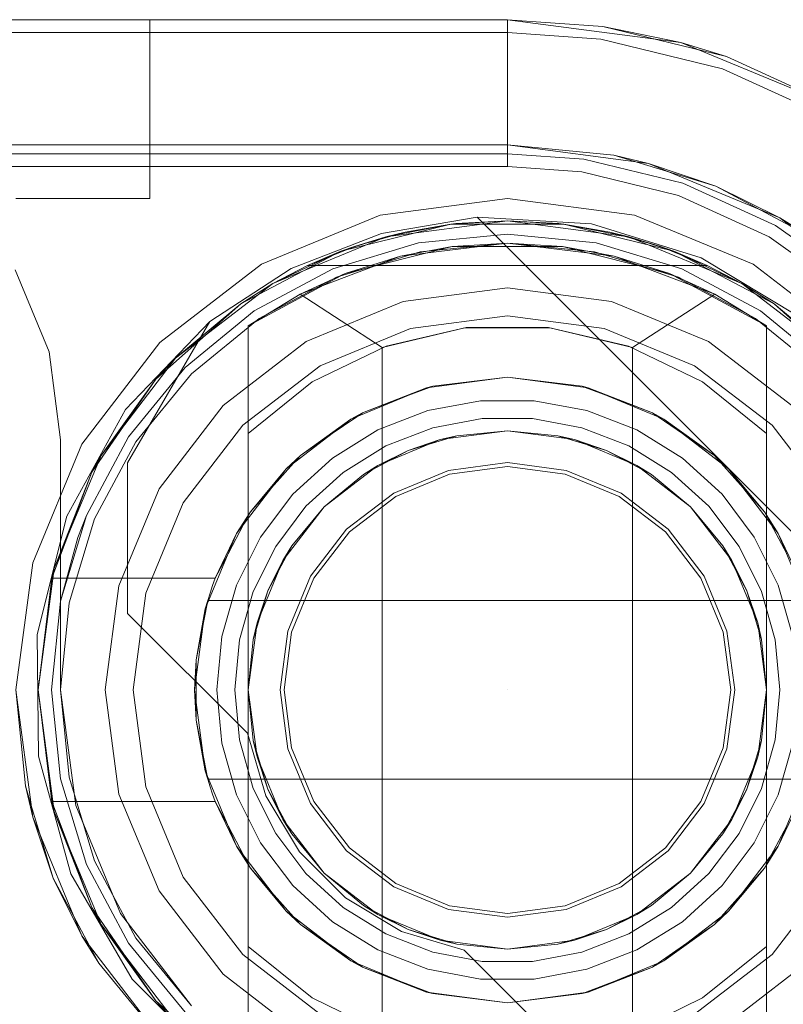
# Model space of a CAD drawing. Extents: x -740 to 300, y 62 to 1112.
# Tile 169 of 180: x 147.833 to 147.966, y 606.333 to 606.505. Entities that reach past the tile are written whole.
import ezdxf

# ---------------------------------------------------------------- set-up
doc = ezdxf.new("R2010")
doc.units = 0
doc.layers.get('0').update_dxf_attribs({"lineweight": 13})
doc.layers.add('ConnectionPoints-A06CPVDOL0', color=7, linetype='Continuous', lineweight=50)

# ---------------------------------------------------------------- blocks, each defined once
blk = doc.blocks.new('Referenz-A06CPVDQL0')
at = {"color": 9, "linetype": 'ByBlock', "lineweight": 13, "ltscale": 0.13, "true_color": 0xc1c9c4}
for p, q in [((147.91821, 606.50505), (146.12133, 606.50505)), ((147.91821, 606.50505), (146.12133, 606.50505)), ((147.83834, 606.50505), (147.83227, 606.50505)), ((147.83227, 606.50505), (147.83834, 606.50505)), ((147.84399, 606.50505), (147.83834, 606.50505)), ((147.83834, 606.50505), (147.84399, 606.50505)), ((147.84884, 606.50505), (147.84399, 606.50505)), ((147.84399, 606.50505), (147.84884, 606.50505)), ((147.85257, 606.50505), (147.84884, 606.50505)), ((147.84884, 606.50505), (147.85257, 606.50505)), ((147.85491, 606.50505), (147.85257, 606.50505)), ((147.85257, 606.50505), (147.85491, 606.50505)), ((147.85571, 606.50505), (147.85491, 606.50505)), ((147.85491, 606.50505), (147.85571, 606.50505)), ((147.85571, 606.4738), (147.85571, 606.50505)), ((147.85571, 606.50505), (147.85571, 606.50505)), ((147.85571, 606.4738), (147.85571, 606.50505)), ((147.94854, 606.50106), (147.91821, 606.50505)), ((147.93489, 606.50386), (147.91821, 606.50505)), ((147.91821, 606.50505), (147.91821, 606.50505)), ((147.91821, 606.50505), (147.91821, 606.50465)), ((147.93489, 606.50386), (147.91821, 606.50505)), ((147.91821, 606.50465), (147.91821, 606.50347)), ((147.91821, 606.50347), (147.91821, 606.50154)), ((147.94854, 606.50106), (147.93489, 606.50386)), ((147.95654, 606.49861), (147.93489, 606.50386)), ((147.91821, 606.50154), (147.91821, 606.49893)), ((147.9768, 606.48935), (147.94854, 606.50106)), ((147.95654, 606.49861), (147.94854, 606.50106)), ((147.91821, 606.49893), (147.91821, 606.49574)), ((147.9768, 606.48935), (147.95654, 606.49861)), ((147.9768, 606.48935), (147.95654, 606.49861)), ((147.91821, 606.49574), (147.91821, 606.49206)), ((147.91821, 606.49206), (147.91821, 606.48803)), ((147.91821, 606.48803), (147.91821, 606.48378)), ((147.91821, 606.48378), (147.91821, 606.48161)), ((146.12133, 606.48318), (147.91821, 606.48318)), ((147.25415, 606.48161), (147.91821, 606.48161)), ((147.91821, 606.48318), (147.78071, 606.48318)), ((147.91821, 606.48318), (147.94288, 606.47993)), ((147.9368, 606.48134), (147.91821, 606.48318)), ((147.91821, 606.48318), (147.91821, 606.48318)), ((147.91821, 606.48161), (147.93155, 606.48066)), ((147.93155, 606.48066), (147.94887, 606.47646)), ((147.9368, 606.48134), (147.95468, 606.47592)), ((147.94288, 606.47993), (147.9368, 606.48134)), ((147.94288, 606.47993), (147.96586, 606.47041)), ((147.95468, 606.47592), (147.94288, 606.47993)), ((147.94887, 606.47646), (147.96508, 606.46905)), ((147.96586, 606.47041), (147.95468, 606.47592)), ((147.95468, 606.47592), (147.97116, 606.46711)), ((147.83227, 606.4738), (147.83834, 606.4738)), ((147.83227, 606.4738), (147.83834, 606.4738)), ((147.83834, 606.4738), (147.84399, 606.4738)), ((147.83834, 606.4738), (147.84399, 606.4738)), ((147.84399, 606.4738), (147.84884, 606.4738)), ((147.84399, 606.4738), (147.84884, 606.4738)), ((147.84884, 606.4738), (147.85257, 606.4738)), ((147.84884, 606.4738), (147.85257, 606.4738)), ((147.85257, 606.4738), (147.85491, 606.4738)), ((147.85257, 606.4738), (147.85491, 606.4738)), ((147.85491, 606.4738), (147.85571, 606.4738)), ((147.85491, 606.4738), (147.85571, 606.4738)), ((147.85571, 606.4738), (147.85571, 606.4738)), ((147.96586, 606.47041), (147.9856, 606.45526)), ((147.97116, 606.46711), (147.96586, 606.47041)), ((147.96508, 606.46905), (147.9796, 606.45871)), ((147.91821, 606.46755), (147.90266, 606.46602)), ((147.90266, 606.46602), (147.91821, 606.46755)), ((147.93375, 606.46602), (147.91821, 606.46755)), ((147.91821, 606.46755), (147.93375, 606.46602)), ((147.90266, 606.46602), (147.88771, 606.46148)), ((147.88771, 606.46148), (147.90266, 606.46602)), ((147.90297, 606.46449), (147.88831, 606.46004)), ((147.91821, 606.46599), (147.90297, 606.46449)), ((147.93345, 606.46449), (147.91821, 606.46599)), ((147.9481, 606.46004), (147.93345, 606.46449)), ((147.9487, 606.46148), (147.93375, 606.46602)), ((147.93375, 606.46602), (147.9487, 606.46148)), ((147.88771, 606.46148), (147.87394, 606.45412)), ((147.87394, 606.45412), (147.88771, 606.46148)), ((147.96248, 606.45412), (147.9487, 606.46148)), ((147.9487, 606.46148), (147.96248, 606.45412)), ((147.88831, 606.46004), (147.8748, 606.45282)), ((147.96161, 606.45282), (147.9481, 606.46004)), ((147.91821, 606.45818), (147.90001, 606.45578)), ((147.91821, 606.45818), (147.90001, 606.45578)), ((147.93641, 606.45578), (147.91821, 606.45818)), ((147.93641, 606.45578), (147.91821, 606.45818)), ((147.90001, 606.45578), (147.88305, 606.44876)), ((147.90001, 606.45578), (147.88305, 606.44876)), ((147.95336, 606.44876), (147.93641, 606.45578)), ((147.95336, 606.44876), (147.93641, 606.45578)), ((147.87394, 606.45412), (147.86186, 606.44421)), ((147.86186, 606.44421), (147.87394, 606.45412)), ((147.97456, 606.44421), (147.96248, 606.45412)), ((147.96248, 606.45412), (147.97456, 606.44421)), ((147.8748, 606.45282), (147.86296, 606.44311)), ((147.91821, 606.4533), (147.90127, 606.45107)), ((147.90127, 606.45107), (147.91821, 606.4533)), ((147.93514, 606.45107), (147.91821, 606.4533)), ((147.91821, 606.4533), (147.93514, 606.45107)), ((147.97345, 606.44311), (147.96161, 606.45282)), ((147.90127, 606.45107), (147.88549, 606.44453)), ((147.88549, 606.44453), (147.90127, 606.45107)), ((147.95093, 606.44453), (147.93514, 606.45107)), ((147.93514, 606.45107), (147.95093, 606.44453)), ((147.88305, 606.44876), (147.86849, 606.43758)), ((147.88305, 606.44876), (147.86849, 606.43758)), ((147.96793, 606.43758), (147.95336, 606.44876)), ((147.96793, 606.43758), (147.95336, 606.44876)), ((147.86186, 606.44421), (147.85195, 606.43213)), ((147.85195, 606.43213), (147.86186, 606.44421)), ((147.88549, 606.44453), (147.87194, 606.43413)), ((147.87194, 606.43413), (147.88549, 606.44453)), ((147.96448, 606.43413), (147.95093, 606.44453)), ((147.95093, 606.44453), (147.96448, 606.43413)), ((147.86296, 606.44311), (147.85325, 606.43127)), ((147.86849, 606.43758), (147.85732, 606.42302)), ((147.86849, 606.43758), (147.85732, 606.42302)), ((147.87194, 606.43413), (147.86154, 606.42058)), ((147.86154, 606.42058), (147.87194, 606.43413)), ((147.97488, 606.42058), (147.96448, 606.43413)), ((147.96448, 606.43413), (147.97488, 606.42058)), ((147.85195, 606.43213), (147.84459, 606.41836)), ((147.84459, 606.41836), (147.85195, 606.43213)), ((147.85325, 606.43127), (147.84603, 606.41776)), ((147.91821, 606.42761), (147.90792, 606.42625)), ((147.9081, 606.42559), (147.91821, 606.42693)), ((147.92849, 606.42625), (147.91821, 606.42761)), ((147.91821, 606.42693), (147.92832, 606.42559)), ((147.90792, 606.42625), (147.89834, 606.42228)), ((147.89868, 606.42169), (147.9081, 606.42559)), ((147.92832, 606.42559), (147.93774, 606.42169)), ((147.93808, 606.42228), (147.92849, 606.42625)), ((147.85732, 606.42302), (147.85029, 606.40606)), ((147.85732, 606.42302), (147.85029, 606.40606)), ((147.89834, 606.42228), (147.8901, 606.41597)), ((147.89059, 606.41548), (147.89868, 606.42169)), ((147.93774, 606.42169), (147.94583, 606.41548)), ((147.94631, 606.41597), (147.93808, 606.42228)), ((147.86154, 606.42058), (147.855, 606.4048)), ((147.855, 606.4048), (147.86154, 606.42058)), ((147.84459, 606.41836), (147.84005, 606.40341)), ((147.84459, 606.41836), (147.84311, 606.41451)), ((147.84311, 606.41451), (147.84459, 606.41836)), ((147.84603, 606.41776), (147.84158, 606.4031)), ((147.84311, 606.41451), (147.84005, 606.40341)), ((147.84005, 606.40341), (147.84311, 606.41451)), ((147.8901, 606.41597), (147.88379, 606.40773)), ((147.88438, 606.40739), (147.89059, 606.41548)), ((147.94583, 606.41548), (147.95204, 606.40739)), ((147.95263, 606.40773), (147.94631, 606.41597)), ((147.88379, 606.40773), (147.87982, 606.39815)), ((147.9566, 606.39815), (147.95263, 606.40773)), ((147.85029, 606.40606), (147.8479, 606.38786)), ((147.85029, 606.40606), (147.8479, 606.38786)), ((147.88048, 606.39797), (147.88438, 606.40739)), ((147.95204, 606.40739), (147.95594, 606.39797)), ((147.855, 606.4048), (147.85277, 606.38786)), ((147.85277, 606.38786), (147.855, 606.4048)), ((147.84005, 606.40341), (147.83852, 606.38786)), ((147.83852, 606.38786), (147.84005, 606.40341)), ((147.84158, 606.4031), (147.84008, 606.38786)), ((147.87982, 606.39815), (147.87846, 606.38786)), ((147.87915, 606.38786), (147.88048, 606.39797)), ((147.95594, 606.39797), (147.95727, 606.38786)), ((147.95795, 606.38786), (147.9566, 606.39815)), ((147.8352, 606.36562), (147.83227, 606.38786)), ((147.83227, 606.38786), (147.83392, 606.3711)), ((147.83852, 606.38786), (147.84005, 606.37232)), ((147.84005, 606.37232), (147.83852, 606.38786)), ((147.84008, 606.38786), (147.84158, 606.37262)), ((147.8479, 606.38786), (147.85029, 606.36966)), ((147.8479, 606.38786), (147.85029, 606.36966)), ((147.85277, 606.38786), (147.855, 606.37093)), ((147.855, 606.37093), (147.85277, 606.38786)), ((147.87846, 606.38786), (147.87982, 606.37758)), ((147.88048, 606.37775), (147.87915, 606.38786)), ((147.95727, 606.38786), (147.95594, 606.37775)), ((147.9566, 606.37758), (147.95795, 606.38786)), ((147.87982, 606.37758), (147.88379, 606.36799)), ((147.88438, 606.36833), (147.88048, 606.37775)), ((147.95594, 606.37775), (147.95204, 606.36833)), ((147.95263, 606.36799), (147.9566, 606.37758)), ((147.84005, 606.37232), (147.84459, 606.35737)), ((147.84459, 606.35737), (147.84005, 606.37232)), ((147.84158, 606.37262), (147.84603, 606.35797)), ((147.8349, 606.36786), (147.83392, 606.3711)), ((147.83392, 606.3711), (147.8352, 606.36562)), ((147.855, 606.37093), (147.86154, 606.35514)), ((147.86154, 606.35514), (147.855, 606.37093)), ((147.85029, 606.36966), (147.85732, 606.35271)), ((147.85029, 606.36966), (147.85732, 606.35271)), ((147.88379, 606.36799), (147.8901, 606.35976)), ((147.89059, 606.36024), (147.88438, 606.36833)), ((147.95204, 606.36833), (147.94583, 606.36024)), ((147.94631, 606.35976), (147.95263, 606.36799)), ((147.83663, 606.36215), (147.8349, 606.36786)), ((147.84378, 606.34489), (147.8352, 606.36562)), ((147.8352, 606.36562), (147.83881, 606.35498)), ((147.83881, 606.35498), (147.83663, 606.36215)), ((147.8901, 606.35976), (147.89834, 606.35344)), ((147.89868, 606.35403), (147.89059, 606.36024)), ((147.94583, 606.36024), (147.93774, 606.35403)), ((147.93808, 606.35344), (147.94631, 606.35976)), ((147.84603, 606.35797), (147.85325, 606.34446)), ((147.84459, 606.35737), (147.85195, 606.34359)), ((147.85195, 606.34359), (147.84459, 606.35737)), ((147.84235, 606.34836), (147.83881, 606.35498)), ((147.83881, 606.35498), (147.84378, 606.34489)), ((147.86154, 606.35514), (147.87194, 606.34159)), ((147.87194, 606.34159), (147.86154, 606.35514)), ((147.96448, 606.34159), (147.97488, 606.35514)), ((147.97488, 606.35514), (147.96448, 606.34159)), ((147.85732, 606.35271), (147.86849, 606.33814)), ((147.85732, 606.35271), (147.86849, 606.33814)), ((147.89834, 606.35344), (147.90792, 606.34947)), ((147.9081, 606.35013), (147.89868, 606.35403)), ((147.93774, 606.35403), (147.92832, 606.35013)), ((147.92849, 606.34947), (147.93808, 606.35344)), ((147.90792, 606.34947), (147.91821, 606.34812)), ((147.91821, 606.3488), (147.9081, 606.35013)), ((147.92832, 606.35013), (147.91821, 606.3488)), ((147.91821, 606.34812), (147.92849, 606.34947)), ((147.84516, 606.3431), (147.84235, 606.34836)), ((147.85744, 606.3271), (147.84378, 606.34489)), ((147.84378, 606.34489), (147.84675, 606.34012)), ((147.85325, 606.34446), (147.86296, 606.33262)), ((147.84675, 606.34012), (147.84516, 606.3431)), ((147.85195, 606.34359), (147.86186, 606.33152)), ((147.86186, 606.33152), (147.85195, 606.34359)), ((147.87194, 606.34159), (147.88549, 606.33119)), ((147.88549, 606.33119), (147.87194, 606.34159)), ((147.95093, 606.33119), (147.96448, 606.34159)), ((147.96448, 606.34159), (147.95093, 606.33119)), ((147.84675, 606.34012), (147.85744, 606.3271)), ((147.86849, 606.33814), (147.88305, 606.32697)), ((147.86849, 606.33814), (147.88305, 606.32697)), ((147.95336, 606.32697), (147.96793, 606.33814)), ((147.95336, 606.32697), (147.96793, 606.33814))]:
    blk.add_line(p, q, dxfattribs=at)
at = {"color": 251, "linetype": 'ByBlock', "lineweight": 13, "ltscale": 0.13, "true_color": 0x636363}
for p, q in [((147.91821, 606.50505), (146.12133, 606.50505)), ((147.94854, 606.50106), (147.91821, 606.50505)), ((147.91821, 606.50505), (147.91821, 606.5028)), ((147.91821, 606.5028), (146.12133, 606.5028)), ((147.91821, 606.5028), (147.93456, 606.50163)), ((147.91821, 606.5028), (147.91821, 606.5024)), ((147.91821, 606.5024), (147.91821, 606.50122)), ((147.91821, 606.50122), (147.91821, 606.49929)), ((147.93456, 606.50163), (147.9558, 606.49648)), ((147.9768, 606.48935), (147.94854, 606.50106)), ((147.91821, 606.49929), (147.91821, 606.49668)), ((147.91821, 606.49668), (147.91821, 606.49349)), ((147.9558, 606.49648), (147.97568, 606.4874)), ((147.91821, 606.49349), (147.91821, 606.48981)), ((147.91821, 606.48981), (147.91821, 606.48578)), ((147.91821, 606.48578), (147.91821, 606.48152)), ((147.91821, 606.48152), (147.91821, 606.47936)), ((146.12133, 606.47936), (147.91821, 606.47936)), ((147.91821, 606.47936), (147.93123, 606.47843)), ((147.93123, 606.47843), (147.94813, 606.47433)), ((147.91821, 606.4738), (147.89597, 606.47087)), ((147.94045, 606.47087), (147.91821, 606.4738)), ((147.94813, 606.47433), (147.96396, 606.4671)), ((147.89597, 606.47087), (147.87524, 606.46229)), ((147.89619, 606.46769), (147.9129, 606.47051)), ((147.9129, 606.47051), (147.89619, 606.46769)), ((147.9129, 606.47051), (148.00085, 606.38256)), ((147.93292, 606.46936), (147.9129, 606.47051)), ((147.9129, 606.47051), (148.00085, 606.38256)), ((147.9129, 606.47051), (147.9129, 606.47051)), ((147.96118, 606.46229), (147.94045, 606.47087)), ((147.95208, 606.46343), (147.93292, 606.46936)), ((147.88039, 606.46154), (147.89619, 606.46769)), ((147.89619, 606.46769), (147.88039, 606.46154)), ((147.96396, 606.4671), (147.97813, 606.45701)), ((147.96925, 606.45308), (147.95208, 606.46343)), ((147.83806, 606.44698), (147.83213, 606.4613)), ((147.83213, 606.4613), (147.83806, 606.44698)), ((147.87524, 606.46229), (147.85744, 606.44863)), ((147.86618, 606.45229), (147.88039, 606.46154)), ((147.88039, 606.46154), (147.86618, 606.45229)), ((147.97897, 606.44863), (147.96118, 606.46229)), ((147.86618, 606.45229), (147.85146, 606.43688)), ((147.85181, 606.42755), (147.86618, 606.45229)), ((147.85181, 606.42755), (147.86618, 606.45229)), ((147.86618, 606.45229), (147.86618, 606.45229)), ((147.85744, 606.44863), (147.84378, 606.43083)), ((147.84008, 606.43161), (147.83806, 606.44698)), ((147.83806, 606.44698), (147.84008, 606.43161)), ((147.85146, 606.43688), (147.84117, 606.41823)), ((147.84378, 606.43083), (147.8352, 606.41011)), ((147.84008, 606.38786), (147.84008, 606.43161)), ((147.84008, 606.43161), (147.84008, 606.38786)), ((147.84008, 606.43161), (147.84008, 606.43161)), ((147.85181, 606.40123), (147.85181, 606.42755)), ((147.85181, 606.42755), (147.85181, 606.42755)), ((147.85181, 606.40123), (147.85181, 606.42755)), ((147.84117, 606.41823), (147.83597, 606.39757)), ((147.8352, 606.41011), (147.83227, 606.38786)), ((147.87274, 606.3803), (147.85181, 606.40123)), ((147.85181, 606.40123), (147.85181, 606.40123)), ((147.87274, 606.3803), (147.85181, 606.40123)), ((147.83597, 606.39757), (147.83621, 606.37627)), ((147.83227, 606.38786), (147.8352, 606.36562)), ((147.84274, 606.36764), (147.84008, 606.38786)), ((147.84008, 606.38786), (147.84274, 606.36764)), ((147.84008, 606.38786), (147.84008, 606.38786)), ((147.87599, 606.36936), (147.87274, 606.3803)), ((147.87274, 606.3803), (147.87274, 606.3803)), ((147.87599, 606.36936), (147.87274, 606.3803)), ((147.83621, 606.37627), (147.84188, 606.35573)), ((147.88183, 606.35956), (147.87599, 606.36936)), ((147.88183, 606.35956), (147.87599, 606.36936)), ((147.85055, 606.3488), (147.84274, 606.36764)), ((147.84274, 606.36764), (147.85055, 606.3488)), ((147.8352, 606.36562), (147.84378, 606.34489)), ((147.8899, 606.35149), (147.88183, 606.35956)), ((147.8899, 606.35149), (147.88183, 606.35956)), ((147.84188, 606.35573), (147.8526, 606.33732)), ((147.8997, 606.34565), (147.8899, 606.35149)), ((147.8997, 606.34565), (147.8899, 606.35149)), ((147.86296, 606.33262), (147.85055, 606.3488)), ((147.85055, 606.3488), (147.86296, 606.33262)), ((147.91064, 606.34239), (147.8997, 606.34565)), ((147.91064, 606.34239), (147.8997, 606.34565)), ((147.84378, 606.34489), (147.85744, 606.3271)), ((147.93158, 606.32146), (147.91064, 606.34239)), ((147.91064, 606.34239), (147.91064, 606.34239)), ((147.93158, 606.32146), (147.91064, 606.34239)), ((147.8526, 606.33732), (147.86767, 606.32226))]:
    blk.add_line(p, q, dxfattribs=at)
at = {"color": 7, "linetype": 'ByBlock', "lineweight": 13, "ltscale": 0.13}
for p, q in [((147.89698, 606.4671), (147.91821, 606.46989)), ((147.91821, 606.46989), (147.89698, 606.4671)), ((147.91821, 606.46989), (147.90831, 606.46929)), ((147.91821, 606.46989), (147.9092, 606.4694)), ((147.91821, 606.46989), (147.9092, 606.4694)), ((147.92721, 606.4694), (147.91821, 606.46989)), ((147.9281, 606.46929), (147.91821, 606.46989)), ((147.91821, 606.46989), (147.93944, 606.4671)), ((147.92721, 606.4694), (147.91821, 606.46989)), ((147.93944, 606.4671), (147.91821, 606.46989)), ((147.88909, 606.46455), (147.90831, 606.46929)), ((147.90831, 606.46929), (147.88909, 606.46455)), ((147.89163, 606.46547), (147.90031, 606.46792)), ((147.90831, 606.46929), (147.89698, 606.4671)), ((147.90031, 606.46792), (147.89698, 606.4671)), ((147.90031, 606.46792), (147.89835, 606.46737)), ((147.9092, 606.4694), (147.90031, 606.46792)), ((147.9092, 606.4694), (147.90031, 606.46792)), ((147.90831, 606.46929), (147.90031, 606.46792)), ((147.9092, 606.4694), (147.90831, 606.46929)), ((147.90831, 606.46929), (147.9281, 606.46929)), ((147.9281, 606.46929), (147.90831, 606.46929)), ((147.9281, 606.46929), (147.92721, 606.4694)), ((147.93611, 606.46792), (147.92721, 606.4694)), ((147.93611, 606.46792), (147.92721, 606.4694)), ((147.93611, 606.46792), (147.9281, 606.46929)), ((147.9281, 606.46929), (147.94732, 606.46455)), ((147.93944, 606.4671), (147.9281, 606.46929)), ((147.94732, 606.46455), (147.9281, 606.46929)), ((147.93611, 606.46792), (147.94479, 606.46547)), ((147.93944, 606.4671), (147.93611, 606.46792)), ((147.93806, 606.46737), (147.93611, 606.46792)), ((147.87719, 606.4589), (147.89698, 606.4671)), ((147.89698, 606.4671), (147.87719, 606.4589)), ((147.89698, 606.4671), (147.88909, 606.46455)), ((147.89698, 606.4671), (147.89163, 606.46547)), ((147.894, 606.46614), (147.89163, 606.46547)), ((147.89835, 606.46737), (147.894, 606.46614)), ((147.94242, 606.46614), (147.93806, 606.46737)), ((147.94479, 606.46547), (147.93944, 606.4671)), ((147.94732, 606.46455), (147.93944, 606.4671)), ((147.93944, 606.4671), (147.95922, 606.4589)), ((147.95922, 606.4589), (147.93944, 606.4671)), ((147.94479, 606.46547), (147.94242, 606.46614)), ((147.87157, 606.45535), (147.88909, 606.46455)), ((147.88909, 606.46455), (147.87157, 606.45535)), ((147.88909, 606.46455), (147.87719, 606.4589)), ((147.89163, 606.46547), (147.88327, 606.46208)), ((147.89163, 606.46547), (147.88327, 606.46208)), ((147.88909, 606.46455), (147.88327, 606.46208)), ((147.89163, 606.46547), (147.88909, 606.46455)), ((147.90856, 606.46539), (147.88987, 606.46067)), ((147.91821, 606.46599), (147.89954, 606.46373)), ((147.90856, 606.46539), (147.89954, 606.46373)), ((147.91821, 606.46599), (147.90856, 606.46539)), ((147.92785, 606.46539), (147.90856, 606.46539)), ((147.92785, 606.46539), (147.91821, 606.46599)), ((147.93687, 606.46373), (147.91821, 606.46599)), ((147.94655, 606.46067), (147.92785, 606.46539)), ((147.93687, 606.46373), (147.92785, 606.46539)), ((147.94732, 606.46455), (147.94479, 606.46547)), ((147.95315, 606.46208), (147.94479, 606.46547)), ((147.95315, 606.46208), (147.94479, 606.46547)), ((147.95315, 606.46208), (147.94732, 606.46455)), ((147.94732, 606.46455), (147.96485, 606.45535)), ((147.95922, 606.4589), (147.94732, 606.46455)), ((147.96485, 606.45535), (147.94732, 606.46455)), ((147.89954, 606.46373), (147.88196, 606.45707)), ((147.89954, 606.46373), (147.88987, 606.46067)), ((147.94655, 606.46067), (147.93687, 606.46373)), ((147.95446, 606.45707), (147.93687, 606.46373)), ((147.88327, 606.46208), (147.87719, 606.4589)), ((147.88327, 606.46208), (147.95315, 606.46208)), ((147.88327, 606.46208), (147.88327, 606.46208)), ((147.88327, 606.46208), (147.95315, 606.46208)), ((147.95922, 606.4589), (147.95315, 606.46208)), ((147.95315, 606.46208), (147.95315, 606.46208)), ((147.88987, 606.46067), (147.8729, 606.4515)), ((147.88987, 606.46067), (147.88196, 606.45707)), ((147.96352, 606.4515), (147.94655, 606.46067)), ((147.95446, 606.45707), (147.94655, 606.46067)), ((147.8602, 606.44587), (147.87719, 606.4589)), ((147.87719, 606.4589), (147.8602, 606.44587)), ((147.87719, 606.4589), (147.87157, 606.45535)), ((147.87719, 606.4589), (147.87157, 606.45535)), ((147.96485, 606.45535), (147.95922, 606.4589)), ((147.96485, 606.45535), (147.95922, 606.4589)), ((147.95922, 606.4589), (147.97621, 606.44587)), ((147.97621, 606.44587), (147.95922, 606.4589)), ((147.88196, 606.45707), (147.8729, 606.4515)), ((147.8729, 606.4515), (147.88196, 606.45707)), ((147.88196, 606.45707), (147.89633, 606.44774)), ((147.94008, 606.44774), (147.95446, 606.45707)), ((147.96352, 606.4515), (147.95446, 606.45707)), ((147.96352, 606.4515), (147.95446, 606.45707)), ((147.85676, 606.44221), (147.87157, 606.45535)), ((147.87157, 606.45535), (147.85676, 606.44221)), ((147.87157, 606.45535), (147.8602, 606.44587)), ((147.87157, 606.45535), (147.8602, 606.44587)), ((147.96485, 606.45535), (147.97965, 606.44221)), ((147.97621, 606.44587), (147.96485, 606.45535)), ((147.97621, 606.44587), (147.96485, 606.45535)), ((147.97965, 606.44221), (147.96485, 606.45535)), ((147.8729, 606.4515), (147.8729, 606.43271)), ((147.8729, 606.32422), (147.8729, 606.4515)), ((147.8729, 606.4515), (147.8729, 606.4515)), ((147.89633, 606.44774), (147.91078, 606.45118)), ((147.91102, 606.45121), (147.89702, 606.44799)), ((147.91078, 606.45118), (147.92563, 606.45118)), ((147.92539, 606.45121), (147.91102, 606.45121)), ((147.9394, 606.44799), (147.92539, 606.45121)), ((147.92563, 606.45118), (147.94008, 606.44774)), ((147.96352, 606.43271), (147.96352, 606.4515)), ((147.96352, 606.4515), (147.96352, 606.4515)), ((147.96352, 606.4515), (147.96352, 606.32422)), ((147.89702, 606.44799), (147.88409, 606.44171)), ((147.89633, 606.44774), (147.89633, 606.32798)), ((147.95233, 606.44171), (147.9394, 606.44799)), ((147.94008, 606.32798), (147.94008, 606.44774)), ((147.84717, 606.42888), (147.8602, 606.44587)), ((147.8602, 606.44587), (147.84717, 606.42888)), ((147.8602, 606.44587), (147.85676, 606.44221)), ((147.8602, 606.44587), (147.85676, 606.44221)), ((147.84553, 606.42591), (147.85676, 606.44221)), ((147.85676, 606.44221), (147.84553, 606.42591)), ((147.85676, 606.44221), (147.84717, 606.42888)), ((147.85676, 606.44221), (147.84717, 606.42888)), ((147.90405, 606.44069), (147.91821, 606.44255)), ((147.91821, 606.44255), (147.90515, 606.44097)), ((147.91821, 606.44255), (147.93236, 606.44069)), ((147.93127, 606.44097), (147.91821, 606.44255)), ((147.88409, 606.44171), (147.8729, 606.43271)), ((147.89086, 606.43522), (147.90405, 606.44069)), ((147.90405, 606.44069), (147.89285, 606.43631)), ((147.90035, 606.43915), (147.90459, 606.44076)), ((147.90515, 606.44097), (147.90405, 606.44069)), ((147.90459, 606.44076), (147.90515, 606.44097)), ((147.93127, 606.44097), (147.93182, 606.44076)), ((147.93236, 606.44069), (147.93127, 606.44097)), ((147.93182, 606.44076), (147.93607, 606.43915)), ((147.93236, 606.44069), (147.94555, 606.43522)), ((147.94357, 606.43631), (147.93236, 606.44069)), ((147.96352, 606.43271), (147.95233, 606.44171)), ((147.89285, 606.43631), (147.90035, 606.43915)), ((147.93607, 606.43915), (147.94357, 606.43631)), ((147.91352, 606.43843), (147.90431, 606.43671)), ((147.92289, 606.43843), (147.91352, 606.43843)), ((147.9321, 606.43671), (147.92289, 606.43843)), ((147.87954, 606.42653), (147.89086, 606.43522)), ((147.89086, 606.43522), (147.88201, 606.42886)), ((147.8874, 606.43257), (147.89186, 606.43564)), ((147.89285, 606.43631), (147.89086, 606.43522)), ((147.89186, 606.43564), (147.89285, 606.43631)), ((147.90431, 606.43671), (147.89557, 606.43332)), ((147.90517, 606.4337), (147.91381, 606.43532)), ((147.90517, 606.4337), (147.91381, 606.43532)), ((147.91381, 606.43532), (147.9226, 606.43532)), ((147.91381, 606.43532), (147.9226, 606.43532)), ((147.9226, 606.43532), (147.93125, 606.4337)), ((147.9226, 606.43532), (147.93125, 606.4337)), ((147.94084, 606.43332), (147.9321, 606.43671)), ((147.94357, 606.43631), (147.94455, 606.43564)), ((147.94555, 606.43522), (147.94357, 606.43631)), ((147.94455, 606.43564), (147.94901, 606.43257)), ((147.94555, 606.43522), (147.95688, 606.42653)), ((147.95441, 606.42886), (147.94555, 606.43522)), ((147.89697, 606.43052), (147.90517, 606.4337)), ((147.89697, 606.43052), (147.90517, 606.4337)), ((147.93125, 606.4337), (147.93945, 606.43052)), ((147.93125, 606.4337), (147.93945, 606.43052)), ((147.8729, 606.43271), (147.8729, 606.4052)), ((147.88201, 606.42886), (147.8874, 606.43257)), ((147.89557, 606.43332), (147.88761, 606.42839)), ((147.90087, 606.42973), (147.90937, 606.4323)), ((147.90648, 606.43163), (147.91821, 606.43318)), ((147.90648, 606.43163), (147.91821, 606.43318)), ((147.90648, 606.43163), (147.91821, 606.43318)), ((147.90937, 606.4323), (147.90648, 606.43163)), ((147.91821, 606.43318), (147.90937, 606.4323)), ((147.90937, 606.4323), (147.91821, 606.43318)), ((147.91821, 606.43318), (147.92994, 606.43163)), ((147.92705, 606.4323), (147.91821, 606.43318)), ((147.91821, 606.43318), (147.92705, 606.4323)), ((147.91821, 606.43318), (147.92994, 606.43163)), ((147.91821, 606.43318), (147.92994, 606.43163)), ((147.92994, 606.43163), (147.92705, 606.4323)), ((147.92705, 606.4323), (147.93555, 606.42973)), ((147.94881, 606.42839), (147.94084, 606.43332)), ((147.94901, 606.43257), (147.95441, 606.42886)), ((147.96352, 606.38786), (147.96352, 606.43271)), ((147.88949, 606.42589), (147.89697, 606.43052)), ((147.88949, 606.42589), (147.89697, 606.43052)), ((147.89555, 606.4271), (147.90648, 606.43163)), ((147.89555, 606.4271), (147.90648, 606.43163)), ((147.89555, 606.4271), (147.90648, 606.43163)), ((147.90648, 606.43163), (147.90087, 606.42973)), ((147.93555, 606.42973), (147.92994, 606.43163)), ((147.92994, 606.43163), (147.94086, 606.4271)), ((147.92994, 606.43163), (147.94086, 606.4271)), ((147.92994, 606.43163), (147.94086, 606.4271)), ((147.93945, 606.43052), (147.94693, 606.42589)), ((147.93945, 606.43052), (147.94693, 606.42589)), ((147.83897, 606.40909), (147.84717, 606.42888)), ((147.84717, 606.42888), (147.83897, 606.40909)), ((147.84717, 606.42888), (147.84553, 606.42591)), ((147.84717, 606.42888), (147.84553, 606.42591)), ((147.88201, 606.42886), (147.87954, 606.42653)), ((147.88761, 606.42839), (147.88068, 606.42207)), ((147.88082, 606.42751), (147.88201, 606.42886)), ((147.89303, 606.42554), (147.90087, 606.42973)), ((147.90087, 606.42973), (147.89555, 606.4271)), ((147.94086, 606.4271), (147.93555, 606.42973)), ((147.93555, 606.42973), (147.94338, 606.42554)), ((147.95574, 606.42207), (147.94881, 606.42839)), ((147.95441, 606.42886), (147.9556, 606.42751)), ((147.95688, 606.42653), (147.95441, 606.42886)), ((147.87085, 606.41521), (147.87954, 606.42653)), ((147.87954, 606.42653), (147.87327, 606.41903)), ((147.87698, 606.42321), (147.88082, 606.42751)), ((147.88617, 606.4199), (147.89555, 606.4271)), ((147.88617, 606.4199), (147.89555, 606.4271)), ((147.88617, 606.4199), (147.89555, 606.4271)), ((147.89555, 606.4271), (147.89303, 606.42554)), ((147.94338, 606.42554), (147.94086, 606.4271)), ((147.94086, 606.4271), (147.95025, 606.4199)), ((147.94086, 606.4271), (147.95025, 606.4199)), ((147.94086, 606.4271), (147.95025, 606.4199)), ((147.9556, 606.42751), (147.95943, 606.42321)), ((147.95688, 606.42653), (147.96557, 606.41521)), ((147.96315, 606.41903), (147.95688, 606.42653)), ((147.83854, 606.40739), (147.84553, 606.42591)), ((147.84553, 606.42591), (147.83854, 606.40739)), ((147.84553, 606.42591), (147.83897, 606.40909)), ((147.84553, 606.42591), (147.83897, 606.40909)), ((147.88299, 606.41997), (147.88949, 606.42589)), ((147.88299, 606.41997), (147.88949, 606.42589)), ((147.89303, 606.42554), (147.88617, 606.4199)), ((147.88617, 606.4199), (147.89303, 606.42554)), ((147.95025, 606.4199), (147.94338, 606.42554)), ((147.94338, 606.42554), (147.95025, 606.4199)), ((147.94693, 606.42589), (147.95343, 606.41997)), ((147.94693, 606.42589), (147.95343, 606.41997)), ((147.87327, 606.41903), (147.87698, 606.42321)), ((147.95943, 606.42321), (147.96315, 606.41903)), ((147.88068, 606.42207), (147.87503, 606.4146)), ((147.96138, 606.4146), (147.95574, 606.42207)), ((147.87769, 606.41295), (147.88299, 606.41997)), ((147.87769, 606.41295), (147.88299, 606.41997)), ((147.87897, 606.41052), (147.88617, 606.4199)), ((147.87897, 606.41052), (147.88617, 606.4199)), ((147.87897, 606.41052), (147.88617, 606.4199)), ((147.88617, 606.4199), (147.88053, 606.41304)), ((147.88053, 606.41304), (147.88617, 606.4199)), ((147.95025, 606.4199), (147.95745, 606.41052)), ((147.95588, 606.41304), (147.95025, 606.4199)), ((147.95025, 606.4199), (147.95588, 606.41304)), ((147.95025, 606.4199), (147.95745, 606.41052)), ((147.95025, 606.4199), (147.95745, 606.41052)), ((147.95343, 606.41997), (147.95873, 606.41295)), ((147.95343, 606.41997), (147.95873, 606.41295)), ((147.87327, 606.41903), (147.87085, 606.41521)), ((147.87214, 606.4169), (147.87327, 606.41903)), ((147.96315, 606.41903), (147.96427, 606.4169)), ((147.96557, 606.41521), (147.96315, 606.41903)), ((147.86937, 606.41165), (147.87214, 606.4169)), ((147.96427, 606.4169), (147.96704, 606.41165)), ((147.86538, 606.40202), (147.87085, 606.41521)), ((147.87085, 606.41521), (147.86713, 606.40739)), ((147.87503, 606.4146), (147.87086, 606.40621)), ((147.96556, 606.40621), (147.96138, 606.4146)), ((147.96557, 606.41521), (147.97103, 606.40202)), ((147.96929, 606.40739), (147.96557, 606.41521)), ((147.87377, 606.40508), (147.87769, 606.41295)), ((147.87377, 606.40508), (147.87769, 606.41295)), ((147.87634, 606.4052), (147.88053, 606.41304)), ((147.88053, 606.41304), (147.87897, 606.41052)), ((147.95745, 606.41052), (147.95588, 606.41304)), ((147.95588, 606.41304), (147.96007, 606.4052)), ((147.95873, 606.41295), (147.96265, 606.40508)), ((147.95873, 606.41295), (147.96265, 606.40508)), ((147.86713, 606.40739), (147.86937, 606.41165)), ((147.87444, 606.39959), (147.87897, 606.41052)), ((147.87444, 606.39959), (147.87897, 606.41052)), ((147.87444, 606.39959), (147.87897, 606.41052)), ((147.87897, 606.41052), (147.87634, 606.4052)), ((147.96007, 606.4052), (147.95745, 606.41052)), ((147.95745, 606.41052), (147.96198, 606.39959)), ((147.95745, 606.41052), (147.96198, 606.39959)), ((147.95745, 606.41052), (147.96198, 606.39959)), ((147.83618, 606.38786), (147.83897, 606.40909)), ((147.83897, 606.40909), (147.83618, 606.38786)), ((147.83897, 606.40909), (147.83854, 606.40739)), ((147.83897, 606.40909), (147.83854, 606.40739)), ((147.83854, 606.40739), (147.83618, 606.38786)), ((147.83854, 606.40739), (147.86713, 606.40739)), ((147.83854, 606.40739), (147.83854, 606.40739)), ((147.86713, 606.40739), (147.83854, 606.40739)), ((147.86665, 606.4061), (147.86621, 606.4048)), ((147.86713, 606.40739), (147.86665, 606.4061)), ((147.86713, 606.40739), (147.86713, 606.40739)), ((147.87086, 606.40621), (147.86829, 606.39719)), ((147.96812, 606.39719), (147.96556, 606.40621)), ((147.86621, 606.4048), (147.8658, 606.40349)), ((147.87136, 606.39662), (147.87377, 606.40508)), ((147.87136, 606.39662), (147.87377, 606.40508)), ((147.8729, 606.4052), (147.8729, 606.3967)), ((147.87377, 606.3967), (147.87634, 606.4052)), ((147.87634, 606.4052), (147.87444, 606.39959)), ((147.96198, 606.39959), (147.96007, 606.4052)), ((147.96007, 606.4052), (147.96265, 606.3967)), ((147.96265, 606.40508), (147.96505, 606.39662)), ((147.96265, 606.40508), (147.96505, 606.39662)), ((147.8658, 606.40349), (147.86378, 606.39314)), ((147.86512, 606.40001), (147.86563, 606.4026)), ((147.8658, 606.40349), (147.86538, 606.40202)), ((147.86563, 606.4026), (147.8658, 606.40349)), ((147.97062, 606.40349), (147.8658, 606.40349)), ((147.8658, 606.40349), (147.86599, 606.40349)), ((147.8658, 606.40349), (147.8658, 606.40349)), ((147.86599, 606.40349), (147.97042, 606.40349)), ((147.86352, 606.38786), (147.86538, 606.40202)), ((147.86538, 606.40202), (147.86378, 606.39314)), ((147.86378, 606.39314), (147.86512, 606.40001)), ((147.8729, 606.38786), (147.87444, 606.39959)), ((147.8729, 606.38786), (147.87444, 606.39959)), ((147.8729, 606.38786), (147.87444, 606.39959)), ((147.87444, 606.39959), (147.87377, 606.3967)), ((147.96265, 606.3967), (147.96198, 606.39959)), ((147.96198, 606.39959), (147.96352, 606.38786)), ((147.96198, 606.39959), (147.96352, 606.38786)), ((147.96198, 606.39959), (147.96352, 606.38786)), ((147.86829, 606.39719), (147.86743, 606.38786)), ((147.87055, 606.38786), (147.87136, 606.39662)), ((147.87055, 606.38786), (147.87136, 606.39662)), ((147.87377, 606.3967), (147.8729, 606.38786)), ((147.8729, 606.38786), (147.87377, 606.3967)), ((147.8729, 606.3967), (147.8729, 606.38786)), ((147.96352, 606.38786), (147.96265, 606.3967)), ((147.96265, 606.3967), (147.96352, 606.38786)), ((147.96505, 606.39662), (147.96586, 606.38786)), ((147.96505, 606.39662), (147.96586, 606.38786)), ((147.86378, 606.39314), (147.86352, 606.38786)), ((147.86378, 606.39314), (147.86378, 606.3898)), ((147.86378, 606.3898), (147.86378, 606.38593)), ((147.83897, 606.36663), (147.83618, 606.38786)), ((147.83618, 606.38786), (147.83854, 606.36833)), ((147.83618, 606.38786), (147.83897, 606.36663)), ((147.86538, 606.37371), (147.86352, 606.38786)), ((147.86352, 606.38786), (147.86378, 606.38259)), ((147.86743, 606.38786), (147.86829, 606.37853)), ((147.87136, 606.37911), (147.87055, 606.38786)), ((147.87136, 606.37911), (147.87055, 606.38786)), ((147.87444, 606.37614), (147.8729, 606.38786)), ((147.8729, 606.38786), (147.87377, 606.37902)), ((147.87444, 606.37614), (147.8729, 606.38786)), ((147.8729, 606.38786), (147.8729, 606.34302)), ((147.87377, 606.37902), (147.8729, 606.38786)), ((147.87444, 606.37614), (147.8729, 606.38786)), ((147.96352, 606.38786), (147.96198, 606.37614)), ((147.96352, 606.38786), (147.96198, 606.37614)), ((147.96352, 606.38786), (147.96198, 606.37614)), ((147.96265, 606.37902), (147.96352, 606.38786)), ((147.96352, 606.38786), (147.96265, 606.37902)), ((147.96352, 606.37902), (147.96352, 606.38786)), ((147.96586, 606.38786), (147.96505, 606.37911)), ((147.96586, 606.38786), (147.96505, 606.37911)), ((147.86378, 606.38593), (147.86378, 606.38259)), ((147.86378, 606.38259), (147.8658, 606.37224)), ((147.86512, 606.37572), (147.86378, 606.38259)), ((147.86378, 606.38259), (147.86538, 606.37371)), ((147.86829, 606.37853), (147.87086, 606.36952)), ((147.87377, 606.37065), (147.87136, 606.37911)), ((147.87377, 606.37065), (147.87136, 606.37911)), ((147.87377, 606.37902), (147.87444, 606.37614)), ((147.87634, 606.37052), (147.87377, 606.37902)), ((147.96265, 606.37902), (147.96007, 606.37052)), ((147.96198, 606.37614), (147.96265, 606.37902)), ((147.96505, 606.37911), (147.96265, 606.37065)), ((147.96505, 606.37911), (147.96265, 606.37065)), ((147.96352, 606.37052), (147.96352, 606.37902)), ((147.96556, 606.36952), (147.96812, 606.37853)), ((147.86563, 606.37312), (147.86512, 606.37572)), ((147.87897, 606.36521), (147.87444, 606.37614)), ((147.87444, 606.37614), (147.87634, 606.37052)), ((147.87897, 606.36521), (147.87444, 606.37614)), ((147.87897, 606.36521), (147.87444, 606.37614)), ((147.96198, 606.37614), (147.95745, 606.36521)), ((147.96198, 606.37614), (147.95745, 606.36521)), ((147.96198, 606.37614), (147.95745, 606.36521)), ((147.96007, 606.37052), (147.96198, 606.37614)), ((147.87085, 606.36052), (147.86538, 606.37371)), ((147.86538, 606.37371), (147.8658, 606.37224)), ((147.97103, 606.37371), (147.96557, 606.36052)), ((147.8658, 606.37224), (147.86563, 606.37312)), ((147.8658, 606.37224), (147.97062, 606.37224)), ((147.86599, 606.37224), (147.8658, 606.37224)), ((147.8658, 606.37224), (147.86621, 606.37092)), ((147.8658, 606.37224), (147.8658, 606.37224)), ((147.97042, 606.37224), (147.86599, 606.37224)), ((147.86621, 606.37092), (147.86665, 606.36962)), ((147.87769, 606.36278), (147.87377, 606.37065)), ((147.87769, 606.36278), (147.87377, 606.37065)), ((147.87634, 606.37052), (147.87897, 606.36521)), ((147.88053, 606.36269), (147.87634, 606.37052)), ((147.96007, 606.37052), (147.95588, 606.36269)), ((147.95745, 606.36521), (147.96007, 606.37052)), ((147.96265, 606.37065), (147.95873, 606.36278)), ((147.96265, 606.37065), (147.95873, 606.36278)), ((147.96352, 606.34302), (147.96352, 606.37052)), ((147.83854, 606.36833), (147.83897, 606.36663)), ((147.83854, 606.36833), (147.83897, 606.36663)), ((147.84553, 606.34982), (147.83854, 606.36833)), ((147.86713, 606.36833), (147.83854, 606.36833)), ((147.83854, 606.36833), (147.83854, 606.36833)), ((147.83854, 606.36833), (147.84553, 606.34982)), ((147.86713, 606.36833), (147.83854, 606.36833)), ((147.86665, 606.36962), (147.86713, 606.36833)), ((147.86937, 606.36408), (147.86713, 606.36833)), ((147.86713, 606.36833), (147.87085, 606.36052)), ((147.86713, 606.36833), (147.86713, 606.36833)), ((147.87086, 606.36952), (147.87503, 606.36113)), ((147.96138, 606.36113), (147.96556, 606.36952)), ((147.96557, 606.36052), (147.96929, 606.36833)), ((147.83897, 606.36663), (147.84553, 606.34982)), ((147.84717, 606.34685), (147.83897, 606.36663)), ((147.83897, 606.36663), (147.84553, 606.34982)), ((147.83897, 606.36663), (147.84717, 606.34685)), ((147.88617, 606.35582), (147.87897, 606.36521)), ((147.87897, 606.36521), (147.88053, 606.36269)), ((147.88617, 606.35582), (147.87897, 606.36521)), ((147.88617, 606.35582), (147.87897, 606.36521)), ((147.95745, 606.36521), (147.95025, 606.35582)), ((147.95745, 606.36521), (147.95025, 606.35582)), ((147.95745, 606.36521), (147.95025, 606.35582)), ((147.95588, 606.36269), (147.95745, 606.36521)), ((147.87214, 606.35883), (147.86937, 606.36408)), ((147.96704, 606.36408), (147.96427, 606.35883)), ((147.87503, 606.36113), (147.88068, 606.35365)), ((147.88299, 606.35576), (147.87769, 606.36278)), ((147.88299, 606.35576), (147.87769, 606.36278)), ((147.88053, 606.36269), (147.88617, 606.35582)), ((147.88617, 606.35582), (147.88053, 606.36269)), ((147.95025, 606.35582), (147.95588, 606.36269)), ((147.95588, 606.36269), (147.95025, 606.35582)), ((147.95873, 606.36278), (147.95343, 606.35576)), ((147.95873, 606.36278), (147.95343, 606.35576)), ((147.95574, 606.35365), (147.96138, 606.36113)), ((147.87954, 606.34919), (147.87085, 606.36052)), ((147.87085, 606.36052), (147.87327, 606.3567)), ((147.96557, 606.36052), (147.95688, 606.34919)), ((147.96315, 606.3567), (147.96557, 606.36052)), ((147.87327, 606.3567), (147.87214, 606.35883)), ((147.96427, 606.35883), (147.96315, 606.3567)), ((147.87698, 606.35252), (147.87327, 606.3567)), ((147.87327, 606.3567), (147.87954, 606.34919)), ((147.95688, 606.34919), (147.96315, 606.3567)), ((147.96315, 606.3567), (147.95943, 606.35252)), ((147.88949, 606.34983), (147.88299, 606.35576)), ((147.88949, 606.34983), (147.88299, 606.35576)), ((147.88617, 606.35582), (147.89303, 606.35019)), ((147.89555, 606.34862), (147.88617, 606.35582)), ((147.89555, 606.34862), (147.88617, 606.35582)), ((147.89303, 606.35019), (147.88617, 606.35582)), ((147.89555, 606.34862), (147.88617, 606.35582)), ((147.95025, 606.35582), (147.94086, 606.34862)), ((147.95025, 606.35582), (147.94086, 606.34862)), ((147.95025, 606.35582), (147.94086, 606.34862)), ((147.94338, 606.35019), (147.95025, 606.35582)), ((147.95025, 606.35582), (147.94338, 606.35019)), ((147.95343, 606.35576), (147.94693, 606.34983)), ((147.95343, 606.35576), (147.94693, 606.34983)), ((147.88082, 606.34821), (147.87698, 606.35252)), ((147.88068, 606.35365), (147.88761, 606.34734)), ((147.94881, 606.34734), (147.95574, 606.35365)), ((147.95943, 606.35252), (147.9556, 606.34821)), ((147.84553, 606.34982), (147.84717, 606.34685)), ((147.85676, 606.33352), (147.84553, 606.34982)), ((147.84553, 606.34982), (147.84717, 606.34685)), ((147.84553, 606.34982), (147.85676, 606.33352)), ((147.89086, 606.3405), (147.87954, 606.34919)), ((147.87954, 606.34919), (147.88201, 606.34687)), ((147.89697, 606.3452), (147.88949, 606.34983)), ((147.89697, 606.3452), (147.88949, 606.34983)), ((147.89303, 606.35019), (147.89555, 606.34862)), ((147.90087, 606.346), (147.89303, 606.35019)), ((147.94338, 606.35019), (147.93555, 606.346)), ((147.94693, 606.34983), (147.93945, 606.3452)), ((147.94693, 606.34983), (147.93945, 606.3452)), ((147.94086, 606.34862), (147.94338, 606.35019)), ((147.95688, 606.34919), (147.94555, 606.3405)), ((147.95441, 606.34687), (147.95688, 606.34919)), ((147.88201, 606.34687), (147.88082, 606.34821)), ((147.88761, 606.34734), (147.89557, 606.34241)), ((147.90648, 606.34409), (147.89555, 606.34862)), ((147.89555, 606.34862), (147.90087, 606.346)), ((147.90648, 606.34409), (147.89555, 606.34862)), ((147.90648, 606.34409), (147.89555, 606.34862)), ((147.94086, 606.34862), (147.92994, 606.34409)), ((147.94086, 606.34862), (147.92994, 606.34409)), ((147.94086, 606.34862), (147.92994, 606.34409)), ((147.93555, 606.346), (147.94086, 606.34862)), ((147.94084, 606.34241), (147.94881, 606.34734)), ((147.9556, 606.34821), (147.95441, 606.34687)), ((147.84717, 606.34685), (147.85676, 606.33352)), ((147.8602, 606.32986), (147.84717, 606.34685)), ((147.84717, 606.34685), (147.85676, 606.33352)), ((147.84717, 606.34685), (147.8602, 606.32986)), ((147.8874, 606.34316), (147.88201, 606.34687)), ((147.88201, 606.34687), (147.89086, 606.3405)), ((147.90087, 606.346), (147.90648, 606.34409)), ((147.90937, 606.34342), (147.90087, 606.346)), ((147.93555, 606.346), (147.92705, 606.34342)), ((147.92994, 606.34409), (147.93555, 606.346)), ((147.94555, 606.3405), (147.95441, 606.34687)), ((147.95441, 606.34687), (147.94901, 606.34316)), ((147.90517, 606.34203), (147.89697, 606.3452)), ((147.90517, 606.34203), (147.89697, 606.3452)), ((147.91821, 606.34255), (147.90648, 606.34409)), ((147.90648, 606.34409), (147.90937, 606.34342)), ((147.91821, 606.34255), (147.90648, 606.34409)), ((147.91821, 606.34255), (147.90648, 606.34409)), ((147.92994, 606.34409), (147.91821, 606.34255)), ((147.92994, 606.34409), (147.91821, 606.34255)), ((147.92994, 606.34409), (147.91821, 606.34255)), ((147.92705, 606.34342), (147.92994, 606.34409)), ((147.93945, 606.3452), (147.93125, 606.34203)), ((147.93945, 606.3452), (147.93125, 606.34203)), ((147.8729, 606.34302), (147.8729, 606.32422)), ((147.88409, 606.33401), (147.8729, 606.34302)), ((147.89186, 606.34009), (147.8874, 606.34316)), ((147.89557, 606.34241), (147.90431, 606.33902)), ((147.90937, 606.34342), (147.91821, 606.34255)), ((147.91821, 606.34255), (147.90937, 606.34342)), ((147.91821, 606.34255), (147.92705, 606.34342)), ((147.92705, 606.34342), (147.91821, 606.34255)), ((147.9321, 606.33902), (147.94084, 606.34241)), ((147.94901, 606.34316), (147.94455, 606.34009)), ((147.96352, 606.34302), (147.95233, 606.33401)), ((147.96352, 606.32422), (147.96352, 606.34302)), ((147.90405, 606.33504), (147.89086, 606.3405)), ((147.89086, 606.3405), (147.89285, 606.33941)), ((147.91381, 606.34041), (147.90517, 606.34203)), ((147.91381, 606.34041), (147.90517, 606.34203)), ((147.93125, 606.34203), (147.9226, 606.34041)), ((147.93125, 606.34203), (147.9226, 606.34041)), ((147.94555, 606.3405), (147.93236, 606.33504)), ((147.94357, 606.33941), (147.94555, 606.3405)), ((147.89285, 606.33941), (147.89186, 606.34009)), ((147.90035, 606.33657), (147.89285, 606.33941)), ((147.89285, 606.33941), (147.90405, 606.33504)), ((147.90431, 606.33902), (147.91352, 606.3373)), ((147.9226, 606.34041), (147.91381, 606.34041)), ((147.9226, 606.34041), (147.91381, 606.34041)), ((147.92289, 606.3373), (147.9321, 606.33902)), ((147.93236, 606.33504), (147.94357, 606.33941)), ((147.94357, 606.33941), (147.93607, 606.33657)), ((147.94455, 606.34009), (147.94357, 606.33941)), ((147.91352, 606.3373), (147.92289, 606.3373)), ((147.90459, 606.33497), (147.90035, 606.33657)), ((147.93607, 606.33657), (147.93182, 606.33497)), ((147.89702, 606.32774), (147.88409, 606.33401)), ((147.91821, 606.33318), (147.90405, 606.33504)), ((147.90405, 606.33504), (147.90515, 606.33476)), ((147.90515, 606.33476), (147.90459, 606.33497)), ((147.90515, 606.33476), (147.91821, 606.33318)), ((147.93236, 606.33504), (147.91821, 606.33318)), ((147.91821, 606.33318), (147.93127, 606.33476)), ((147.93127, 606.33476), (147.93236, 606.33504)), ((147.93182, 606.33497), (147.93127, 606.33476)), ((147.95233, 606.33401), (147.9394, 606.32774)), ((147.87157, 606.32038), (147.85676, 606.33352)), ((147.85676, 606.33352), (147.8602, 606.32986)), ((147.85676, 606.33352), (147.8602, 606.32986)), ((147.85676, 606.33352), (147.87157, 606.32038))]:
    blk.add_line(p, q, dxfattribs=at)
at = {"layer": 'ConnectionPoints-A06CPVDOL0', "linetype": 'ByBlock', "ltscale": 0.5}
blk.add_line((147.91821, 606.38786), (147.91821, 606.38786), dxfattribs=at)
blk.add_line((147.91821, 606.38786), (147.91821, 606.38786), dxfattribs=at)

msp = doc.modelspace()

# ---------------------------------------------------------------- block references
at = {"color": 8, "lineweight": 25, "ltscale": 0.25, "true_color": 0x808080}
msp.add_blockref('Referenz-A06CPVDQL0', (0, 0), dxfattribs=at)

doc.saveas('drawing.dxf')
